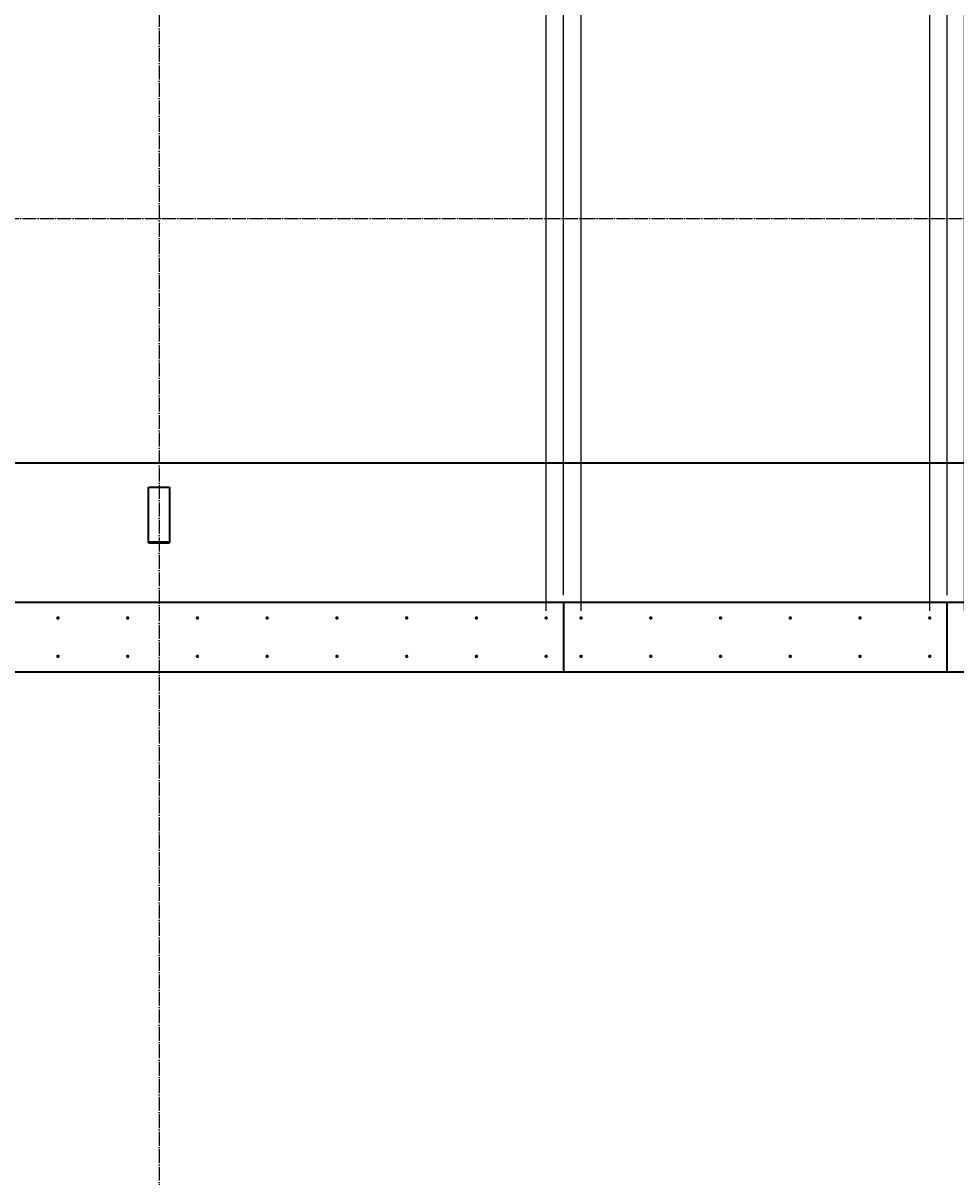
# Model space of a CAD drawing. Header units: millimetres. Extents: x 27309 to 183995, y -852 to 48500.
# Tile 57 of 93: x 149250 to 151925, y 42453 to 45760. Entities that reach past the tile are written whole.
import ezdxf

# ---------------------------------------------------------------- set-up
doc = ezdxf.new("R2010")
doc.units = ezdxf.units.MM
doc.header["$PDMODE"] = 65
for name, pattern in [('______11', [50, 40, -5, 0, -5]), ('______5', [110, 80, -10, 10, -10]), ('________', [0])]:
    doc.linetypes.add(name, pattern=pattern)
doc.layers.add('Арм.стержн. Выпуски', color=180, linetype='Continuous', lineweight=35)
doc.layers.add('Размерная линия_ общее', color=7, linetype='Continuous', lineweight=13)
doc.layers.add('Осевая линия_ общее', color=7, linetype='______5', lineweight=13, true_color=0xa0a0a0)
doc.styles.add('ISOCPEUR', font='ISOCPEUR')
doc.dimstyles.new('DIMSTYLE_3', dxfattribs={"dimtxt": 22, "dimasz": 25, "dimexe": 0, "dimexo": 0, "dimgap": 11, "dimtad": 2, "dimdec": 0, "dimrnd": 5, "dimzin": 12, "dimdsep": 46, "dimtxsty": 'ISOCPEUR', "dimblk1": 'ALL_ML_STRICH', "dimblk2": 'ALL_ML_STRICH', "dimsah": 1, "dimcen": 0, "dimclrd": 7, "dimclre": 256, "dimclrt": 7, "dimadec": 0, "dimazin": 0, "dimtfac": 1, "dimtdec": 0, "dimtix": 1, "dimtmove": 2, "dimatfit": 3, "dimfxl": 0, "dimtzin": 0, "dimlwd": 0, "dimlwe": -3, "dimarcsym": 0})

# ---------------------------------------------------------------- blocks, each defined once
blk = doc.blocks.new('ALL_ML_STRICH')
at = {"color": 0, "linetype": 'ByBlock', "lineweight": -2}
for p, q in [((-1, 0), (0.5, 0)), ((-0.3, -0.3), (0.3, 0.3)), ((0, -0.5), (0, 0.5))]:
    blk.add_line(p, q, dxfattribs=at)
blk = doc.blocks.new('*D336')
at = {"layer": 'DEFPOINTS', "color": 7, "linetype": 'Continuous', "lineweight": 13, "transparency": 33554687}
for p in [(146550, 46497.3), (150750, 46497.3), (146550, 44055)]:
    blk.add_point(p, dxfattribs=at)
at = {"layer": 'Размерная линия_ общее', "color": 253, "linetype": 'Continuous', "lineweight": -2, "true_color": 0xa0a0a0, "transparency": 33554687}
for p, q in [((146550, 44075), (146550, 46497.3)), ((150750, 46497.3), (150750, 46497.3))]:
    blk.add_line(p, q, dxfattribs=at)
at = {"layer": 'Размерная линия_ общее', "color": 7, "linetype": 'Continuous', "lineweight": -2, "transparency": 33554687}
blk.add_line((146550, 46497.3), (150750, 46497.3), dxfattribs=at)
at = {"layer": 'Размерная линия_ общее', "color": 7, "linetype": 'Continuous', "lineweight": 13, "transparency": 33554687, "xscale": 25, "yscale": 25, "zscale": 25, "rotation": 180}
blk.add_blockref('ALL_ML_STRICH', (146550, 46497.3), dxfattribs=at)
at = {"layer": 'Размерная линия_ общее', "color": 7, "linetype": 'Continuous', "lineweight": 13, "transparency": 33554687, "xscale": 25, "yscale": 25, "zscale": 25}
blk.add_blockref('ALL_ML_STRICH', (150750, 46497.3), dxfattribs=at)
at = {"layer": 'Размерная линия_ общее', "color": 7, "linetype": 'Continuous', "lineweight": 13, "transparency": 33554687, "insert": (148567.5, 46569.3), "char_height": 22, "width": 1.1, "attachment_point": 1, "line_spacing_factor": 0.60241, "style": 'ISOCPEUR'}
blk.add_mtext('21х200=4200', dxfattribs=at)
blk = doc.blocks.new('*D356')
at = {"layer": 'DEFPOINTS', "color": 7, "linetype": 'Continuous', "lineweight": 13, "transparency": 33554687}
for p in [(150750, 46497.3), (150800, 44100), (150750, 44055)]:
    blk.add_point(p, dxfattribs=at)
at = {"layer": 'Размерная линия_ общее', "color": 253, "linetype": 'Continuous', "lineweight": -2, "true_color": 0xa0a0a0, "transparency": 33554687}
for p, q in [((150750, 44075), (150750, 46497.3)), ((150800, 44120), (150800, 46497.3))]:
    blk.add_line(p, q, dxfattribs=at)
at = {"layer": 'Размерная линия_ общее', "color": 7, "linetype": 'Continuous', "lineweight": -2, "transparency": 33554687}
blk.add_line((150750, 46497.3), (150800, 46497.3), dxfattribs=at)
at = {"layer": 'Размерная линия_ общее', "color": 7, "linetype": 'Continuous', "lineweight": 13, "transparency": 33554687, "xscale": 25, "yscale": 25, "zscale": 25, "rotation": 180}
blk.add_blockref('ALL_ML_STRICH', (150750, 46497.3), dxfattribs=at)
at = {"layer": 'Размерная линия_ общее', "color": 7, "linetype": 'Continuous', "lineweight": 13, "transparency": 33554687, "xscale": 25, "yscale": 25, "zscale": 25}
blk.add_blockref('ALL_ML_STRICH', (150800, 46497.3), dxfattribs=at)
at = {"layer": 'Размерная линия_ общее', "color": 7, "linetype": 'Continuous', "lineweight": 13, "transparency": 33554687, "insert": (150410, 46941.2), "char_height": 22, "width": 44, "attachment_point": 5, "style": 'ISOCPEUR'}
blk.add_mtext('\\A1;{50}', dxfattribs=at)
blk = doc.blocks.new('*D357')
at = {"layer": 'DEFPOINTS', "color": 7, "linetype": 'Continuous', "lineweight": 13, "transparency": 33554687}
for p in [(150800, 46497.3), (150800, 44100), (150850, 44055)]:
    blk.add_point(p, dxfattribs=at)
at = {"layer": 'Размерная линия_ общее', "color": 253, "linetype": 'Continuous', "lineweight": -2, "true_color": 0xa0a0a0, "transparency": 33554687}
for p, q in [((150800, 44120), (150800, 46497.3)), ((150850, 44075), (150850, 46497.3))]:
    blk.add_line(p, q, dxfattribs=at)
at = {"layer": 'Размерная линия_ общее', "color": 7, "linetype": 'Continuous', "lineweight": -2, "transparency": 33554687}
blk.add_line((150800, 46497.3), (150850, 46497.3), dxfattribs=at)
at = {"layer": 'Размерная линия_ общее', "color": 7, "linetype": 'Continuous', "lineweight": 13, "transparency": 33554687, "xscale": 25, "yscale": 25, "zscale": 25, "rotation": 180}
blk.add_blockref('ALL_ML_STRICH', (150800, 46497.3), dxfattribs=at)
at = {"layer": 'Размерная линия_ общее', "color": 7, "linetype": 'Continuous', "lineweight": 13, "transparency": 33554687, "xscale": 25, "yscale": 25, "zscale": 25}
blk.add_blockref('ALL_ML_STRICH', (150850, 46497.3), dxfattribs=at)
at = {"layer": 'Размерная линия_ общее', "color": 7, "linetype": 'Continuous', "lineweight": 13, "transparency": 33554687, "insert": (150917.8, 46936.8), "char_height": 22, "width": 44, "attachment_point": 5, "style": 'ISOCPEUR'}
blk.add_mtext('\\A1;{50}', dxfattribs=at)
blk = doc.blocks.new('*D358')
at = {"layer": 'DEFPOINTS', "color": 7, "linetype": 'Continuous', "lineweight": 13, "transparency": 33554687}
for p in [(150850, 46497.3), (150850, 44055), (151850, 44055)]:
    blk.add_point(p, dxfattribs=at)
at = {"layer": 'Размерная линия_ общее', "color": 253, "linetype": 'Continuous', "lineweight": -2, "true_color": 0xa0a0a0, "transparency": 33554687}
for p, q in [((150850, 44075), (150850, 46497.3)), ((151850, 44075), (151850, 46497.3))]:
    blk.add_line(p, q, dxfattribs=at)
at = {"layer": 'Размерная линия_ общее', "color": 7, "linetype": 'Continuous', "lineweight": -2, "transparency": 33554687}
blk.add_line((150850, 46497.3), (151850, 46497.3), dxfattribs=at)
at = {"layer": 'Размерная линия_ общее', "color": 7, "linetype": 'Continuous', "lineweight": 13, "transparency": 33554687, "xscale": 25, "yscale": 25, "zscale": 25, "rotation": 180}
blk.add_blockref('ALL_ML_STRICH', (150850, 46497.3), dxfattribs=at)
at = {"layer": 'Размерная линия_ общее', "color": 7, "linetype": 'Continuous', "lineweight": 13, "transparency": 33554687, "xscale": 25, "yscale": 25, "zscale": 25}
blk.add_blockref('ALL_ML_STRICH', (151850, 46497.3), dxfattribs=at)
at = {"layer": 'Размерная линия_ общее', "color": 7, "linetype": 'Continuous', "lineweight": 13, "transparency": 33554687, "insert": (151312.6, 46569.3), "char_height": 22, "width": 1.1, "attachment_point": 1, "line_spacing_factor": 0.60241, "style": 'ISOCPEUR'}
blk.add_mtext('5х200', dxfattribs=at)
blk = doc.blocks.new('*D359')
at = {"layer": 'DEFPOINTS', "color": 7, "linetype": 'Continuous', "lineweight": 13, "transparency": 33554687}
for p in [(151850, 46497.3), (151900, 44100), (151850, 44055)]:
    blk.add_point(p, dxfattribs=at)
at = {"layer": 'Размерная линия_ общее', "color": 253, "linetype": 'Continuous', "lineweight": -2, "true_color": 0xa0a0a0, "transparency": 33554687}
for p, q in [((151850, 44075), (151850, 46497.3)), ((151900, 44120), (151900, 46497.3))]:
    blk.add_line(p, q, dxfattribs=at)
at = {"layer": 'Размерная линия_ общее', "color": 7, "linetype": 'Continuous', "lineweight": -2, "transparency": 33554687}
blk.add_line((151850, 46497.3), (151900, 46497.3), dxfattribs=at)
at = {"layer": 'Размерная линия_ общее', "color": 7, "linetype": 'Continuous', "lineweight": 13, "transparency": 33554687, "xscale": 25, "yscale": 25, "zscale": 25, "rotation": 180}
blk.add_blockref('ALL_ML_STRICH', (151850, 46497.3), dxfattribs=at)
at = {"layer": 'Размерная линия_ общее', "color": 7, "linetype": 'Continuous', "lineweight": 13, "transparency": 33554687, "xscale": 25, "yscale": 25, "zscale": 25}
blk.add_blockref('ALL_ML_STRICH', (151900, 46497.3), dxfattribs=at)
at = {"layer": 'Размерная линия_ общее', "color": 7, "linetype": 'Continuous', "lineweight": 13, "transparency": 33554687, "insert": (151492.9, 46941.8), "char_height": 22, "width": 44, "attachment_point": 5, "style": 'ISOCPEUR'}
blk.add_mtext('\\A1;{50}', dxfattribs=at)
blk = doc.blocks.new('*D360')
at = {"layer": 'DEFPOINTS', "color": 7, "linetype": 'Continuous', "lineweight": 13, "transparency": 33554687}
for p in [(151900, 46497.3), (151900, 44100), (151950, 44055)]:
    blk.add_point(p, dxfattribs=at)
at = {"layer": 'Размерная линия_ общее', "color": 253, "linetype": 'Continuous', "lineweight": -2, "true_color": 0xa0a0a0, "transparency": 33554687}
for p, q in [((151900, 44120), (151900, 46497.3)), ((151950, 44075), (151950, 46497.3))]:
    blk.add_line(p, q, dxfattribs=at)
at = {"layer": 'Размерная линия_ общее', "color": 7, "linetype": 'Continuous', "lineweight": -2, "transparency": 33554687}
blk.add_line((151900, 46497.3), (151950, 46497.3), dxfattribs=at)
at = {"layer": 'Размерная линия_ общее', "color": 7, "linetype": 'Continuous', "lineweight": 13, "transparency": 33554687, "xscale": 25, "yscale": 25, "zscale": 25, "rotation": 180}
blk.add_blockref('ALL_ML_STRICH', (151900, 46497.3), dxfattribs=at)
at = {"layer": 'Размерная линия_ общее', "color": 7, "linetype": 'Continuous', "lineweight": 13, "transparency": 33554687, "xscale": 25, "yscale": 25, "zscale": 25}
blk.add_blockref('ALL_ML_STRICH', (151950, 46497.3), dxfattribs=at)
at = {"layer": 'Размерная линия_ общее', "color": 7, "linetype": 'Continuous', "lineweight": 13, "transparency": 33554687, "insert": (152050.5, 46874.3), "char_height": 22, "width": 44, "attachment_point": 5, "style": 'ISOCPEUR'}
blk.add_mtext('\\A1;{50}', dxfattribs=at)

msp = doc.modelspace()

# ---------------------------------------------------------------- hatches: boundary and pattern name
at = {"layer": 'Арм.стержн. Выпуски', "linetype": 'Continuous', "lineweight": 35, "transparency": 33554687}
for points in [[(149355, 44055), (149354.6, 44056.9), (149353.5, 44058.5), (149351.9, 44059.6), (149350, 44060), (149348.1, 44059.6), (149346.5, 44058.5), (149345.4, 44056.9), (149345, 44055), (149345.4, 44053.1), (149346.5, 44051.5), (149348.1, 44050.4), (149350, 44050), (149351.9, 44050.4), (149353.5, 44051.5), (149354.6, 44053.1)], [(149555, 44055), (149554.6, 44056.9), (149553.5, 44058.5), (149551.9, 44059.6), (149550, 44060), (149548.1, 44059.6), (149546.5, 44058.5), (149545.4, 44056.9), (149545, 44055), (149545.4, 44053.1), (149546.5, 44051.5), (149548.1, 44050.4), (149550, 44050), (149551.9, 44050.4), (149553.5, 44051.5), (149554.6, 44053.1)], [(149755, 44055), (149754.6, 44056.9), (149753.5, 44058.5), (149751.9, 44059.6), (149750, 44060), (149748.1, 44059.6), (149746.5, 44058.5), (149745.4, 44056.9), (149745, 44055), (149745.4, 44053.1), (149746.5, 44051.5), (149748.1, 44050.4), (149750, 44050), (149751.9, 44050.4), (149753.5, 44051.5), (149754.6, 44053.1)], [(149955, 44055), (149954.6, 44056.9), (149953.5, 44058.5), (149951.9, 44059.6), (149950, 44060), (149948.1, 44059.6), (149946.5, 44058.5), (149945.4, 44056.9), (149945, 44055), (149945.4, 44053.1), (149946.5, 44051.5), (149948.1, 44050.4), (149950, 44050), (149951.9, 44050.4), (149953.5, 44051.5), (149954.6, 44053.1)], [(150155, 44055), (150154.6, 44056.9), (150153.5, 44058.5), (150151.9, 44059.6), (150150, 44060), (150148.1, 44059.6), (150146.5, 44058.5), (150145.4, 44056.9), (150145, 44055), (150145.4, 44053.1), (150146.5, 44051.5), (150148.1, 44050.4), (150150, 44050), (150151.9, 44050.4), (150153.5, 44051.5), (150154.6, 44053.1)], [(150355, 44055), (150354.6, 44056.9), (150353.5, 44058.5), (150351.9, 44059.6), (150350, 44060), (150348.1, 44059.6), (150346.5, 44058.5), (150345.4, 44056.9), (150345, 44055), (150345.4, 44053.1), (150346.5, 44051.5), (150348.1, 44050.4), (150350, 44050), (150351.9, 44050.4), (150353.5, 44051.5), (150354.6, 44053.1)], [(150555, 44055), (150554.6, 44056.9), (150553.5, 44058.5), (150551.9, 44059.6), (150550, 44060), (150548.1, 44059.6), (150546.5, 44058.5), (150545.4, 44056.9), (150545, 44055), (150545.4, 44053.1), (150546.5, 44051.5), (150548.1, 44050.4), (150550, 44050), (150551.9, 44050.4), (150553.5, 44051.5), (150554.6, 44053.1)], [(150755, 44055), (150754.6, 44056.9), (150753.5, 44058.5), (150751.9, 44059.6), (150750, 44060), (150748.1, 44059.6), (150746.5, 44058.5), (150745.4, 44056.9), (150745, 44055), (150745.4, 44053.1), (150746.5, 44051.5), (150748.1, 44050.4), (150750, 44050), (150751.9, 44050.4), (150753.5, 44051.5), (150754.6, 44053.1)], [(150855, 44055), (150854.6, 44056.9), (150853.5, 44058.5), (150851.9, 44059.6), (150850, 44060), (150848.1, 44059.6), (150846.5, 44058.5), (150845.4, 44056.9), (150845, 44055), (150845.4, 44053.1), (150846.5, 44051.5), (150848.1, 44050.4), (150850, 44050), (150851.9, 44050.4), (150853.5, 44051.5), (150854.6, 44053.1)], [(151055, 44055), (151054.6, 44056.9), (151053.5, 44058.5), (151051.9, 44059.6), (151050, 44060), (151048.1, 44059.6), (151046.5, 44058.5), (151045.4, 44056.9), (151045, 44055), (151045.4, 44053.1), (151046.5, 44051.5), (151048.1, 44050.4), (151050, 44050), (151051.9, 44050.4), (151053.5, 44051.5), (151054.6, 44053.1)], [(151255, 44055), (151254.6, 44056.9), (151253.5, 44058.5), (151251.9, 44059.6), (151250, 44060), (151248.1, 44059.6), (151246.5, 44058.5), (151245.4, 44056.9), (151245, 44055), (151245.4, 44053.1), (151246.5, 44051.5), (151248.1, 44050.4), (151250, 44050), (151251.9, 44050.4), (151253.5, 44051.5), (151254.6, 44053.1)], [(151455, 44055), (151454.6, 44056.9), (151453.5, 44058.5), (151451.9, 44059.6), (151450, 44060), (151448.1, 44059.6), (151446.5, 44058.5), (151445.4, 44056.9), (151445, 44055), (151445.4, 44053.1), (151446.5, 44051.5), (151448.1, 44050.4), (151450, 44050), (151451.9, 44050.4), (151453.5, 44051.5), (151454.6, 44053.1)], [(151655, 44055), (151654.6, 44056.9), (151653.5, 44058.5), (151651.9, 44059.6), (151650, 44060), (151648.1, 44059.6), (151646.5, 44058.5), (151645.4, 44056.9), (151645, 44055), (151645.4, 44053.1), (151646.5, 44051.5), (151648.1, 44050.4), (151650, 44050), (151651.9, 44050.4), (151653.5, 44051.5), (151654.6, 44053.1)], [(151855, 44055), (151854.6, 44056.9), (151853.5, 44058.5), (151851.9, 44059.6), (151850, 44060), (151848.1, 44059.6), (151846.5, 44058.5), (151845.4, 44056.9), (151845, 44055), (151845.4, 44053.1), (151846.5, 44051.5), (151848.1, 44050.4), (151850, 44050), (151851.9, 44050.4), (151853.5, 44051.5), (151854.6, 44053.1)], [(149355, 43945), (149354.6, 43946.9), (149353.5, 43948.5), (149351.9, 43949.6), (149350, 43950), (149348.1, 43949.6), (149346.5, 43948.5), (149345.4, 43946.9), (149345, 43945), (149345.4, 43943.1), (149346.5, 43941.5), (149348.1, 43940.4), (149350, 43940), (149351.9, 43940.4), (149353.5, 43941.5), (149354.6, 43943.1)], [(149555, 43945), (149554.6, 43946.9), (149553.5, 43948.5), (149551.9, 43949.6), (149550, 43950), (149548.1, 43949.6), (149546.5, 43948.5), (149545.4, 43946.9), (149545, 43945), (149545.4, 43943.1), (149546.5, 43941.5), (149548.1, 43940.4), (149550, 43940), (149551.9, 43940.4), (149553.5, 43941.5), (149554.6, 43943.1)], [(149755, 43945), (149754.6, 43946.9), (149753.5, 43948.5), (149751.9, 43949.6), (149750, 43950), (149748.1, 43949.6), (149746.5, 43948.5), (149745.4, 43946.9), (149745, 43945), (149745.4, 43943.1), (149746.5, 43941.5), (149748.1, 43940.4), (149750, 43940), (149751.9, 43940.4), (149753.5, 43941.5), (149754.6, 43943.1)], [(149955, 43945), (149954.6, 43946.9), (149953.5, 43948.5), (149951.9, 43949.6), (149950, 43950), (149948.1, 43949.6), (149946.5, 43948.5), (149945.4, 43946.9), (149945, 43945), (149945.4, 43943.1), (149946.5, 43941.5), (149948.1, 43940.4), (149950, 43940), (149951.9, 43940.4), (149953.5, 43941.5), (149954.6, 43943.1)], [(150155, 43945), (150154.6, 43946.9), (150153.5, 43948.5), (150151.9, 43949.6), (150150, 43950), (150148.1, 43949.6), (150146.5, 43948.5), (150145.4, 43946.9), (150145, 43945), (150145.4, 43943.1), (150146.5, 43941.5), (150148.1, 43940.4), (150150, 43940), (150151.9, 43940.4), (150153.5, 43941.5), (150154.6, 43943.1)], [(150355, 43945), (150354.6, 43946.9), (150353.5, 43948.5), (150351.9, 43949.6), (150350, 43950), (150348.1, 43949.6), (150346.5, 43948.5), (150345.4, 43946.9), (150345, 43945), (150345.4, 43943.1), (150346.5, 43941.5), (150348.1, 43940.4), (150350, 43940), (150351.9, 43940.4), (150353.5, 43941.5), (150354.6, 43943.1)], [(150555, 43945), (150554.6, 43946.9), (150553.5, 43948.5), (150551.9, 43949.6), (150550, 43950), (150548.1, 43949.6), (150546.5, 43948.5), (150545.4, 43946.9), (150545, 43945), (150545.4, 43943.1), (150546.5, 43941.5), (150548.1, 43940.4), (150550, 43940), (150551.9, 43940.4), (150553.5, 43941.5), (150554.6, 43943.1)], [(150755, 43945), (150754.6, 43946.9), (150753.5, 43948.5), (150751.9, 43949.6), (150750, 43950), (150748.1, 43949.6), (150746.5, 43948.5), (150745.4, 43946.9), (150745, 43945), (150745.4, 43943.1), (150746.5, 43941.5), (150748.1, 43940.4), (150750, 43940), (150751.9, 43940.4), (150753.5, 43941.5), (150754.6, 43943.1)], [(150855, 43945), (150854.6, 43946.9), (150853.5, 43948.5), (150851.9, 43949.6), (150850, 43950), (150848.1, 43949.6), (150846.5, 43948.5), (150845.4, 43946.9), (150845, 43945), (150845.4, 43943.1), (150846.5, 43941.5), (150848.1, 43940.4), (150850, 43940), (150851.9, 43940.4), (150853.5, 43941.5), (150854.6, 43943.1)], [(151055, 43945), (151054.6, 43946.9), (151053.5, 43948.5), (151051.9, 43949.6), (151050, 43950), (151048.1, 43949.6), (151046.5, 43948.5), (151045.4, 43946.9), (151045, 43945), (151045.4, 43943.1), (151046.5, 43941.5), (151048.1, 43940.4), (151050, 43940), (151051.9, 43940.4), (151053.5, 43941.5), (151054.6, 43943.1)], [(151255, 43945), (151254.6, 43946.9), (151253.5, 43948.5), (151251.9, 43949.6), (151250, 43950), (151248.1, 43949.6), (151246.5, 43948.5), (151245.4, 43946.9), (151245, 43945), (151245.4, 43943.1), (151246.5, 43941.5), (151248.1, 43940.4), (151250, 43940), (151251.9, 43940.4), (151253.5, 43941.5), (151254.6, 43943.1)], [(151455, 43945), (151454.6, 43946.9), (151453.5, 43948.5), (151451.9, 43949.6), (151450, 43950), (151448.1, 43949.6), (151446.5, 43948.5), (151445.4, 43946.9), (151445, 43945), (151445.4, 43943.1), (151446.5, 43941.5), (151448.1, 43940.4), (151450, 43940), (151451.9, 43940.4), (151453.5, 43941.5), (151454.6, 43943.1)], [(151655, 43945), (151654.6, 43946.9), (151653.5, 43948.5), (151651.9, 43949.6), (151650, 43950), (151648.1, 43949.6), (151646.5, 43948.5), (151645.4, 43946.9), (151645, 43945), (151645.4, 43943.1), (151646.5, 43941.5), (151648.1, 43940.4), (151650, 43940), (151651.9, 43940.4), (151653.5, 43941.5), (151654.6, 43943.1)], [(151855, 43945), (151854.6, 43946.9), (151853.5, 43948.5), (151851.9, 43949.6), (151850, 43950), (151848.1, 43949.6), (151846.5, 43948.5), (151845.4, 43946.9), (151845, 43945), (151845.4, 43943.1), (151846.5, 43941.5), (151848.1, 43940.4), (151850, 43940), (151851.9, 43940.4), (151853.5, 43941.5), (151854.6, 43943.1)]]:
    msp.add_hatch(color=4, dxfattribs=at).paths.add_polyline_path(points)

# ---------------------------------------------------------------- linework, layer by layer
at = {"color": 7, "linetype": '________', "lineweight": 35, "transparency": 33554687}
for p, q in [((149610, 44273.1), (149610, 44430)), ((149610, 44430), (149670, 44430)), ((149670, 44430), (149670, 44273.1)), ((150800, 44100), (150800, 43900)), ((151900, 43900), (151900, 44100))]:
    msp.add_line(p, q, dxfattribs=at)
at = {"color": 7, "linetype": 'Continuous', "lineweight": 35, "transparency": 33554687}
for p, q in [((149610, 44270), (149610, 44273.1)), ((149610, 44273.1), (149670, 44273.1)), ((149610, 44270), (149670, 44270)), ((149670, 44273.1), (149670, 44270)), ((139850, 44100), (152830, 44100)), ((152850, 43900), (146440, 43900))]:
    msp.add_line(p, q, dxfattribs=at)
at = {"layer": 'Осевая линия_ общее', "color": 253, "linetype": '______11', "lineweight": -3, "true_color": 0xa0a0a0, "transparency": 33554687}
for p, q in [((149640, 46340), (149640, 27662.1)), ((125200, 45200), (169325.4, 45200)), ((125200, 43900), (169325.4, 43900))]:
    msp.add_line(p, q, dxfattribs=at)
at = {"layer": 'Размерная линия_ общее', "color": 7, "linetype": 'Continuous', "lineweight": 35, "transparency": 33554687}
msp.add_line((140250, 44500), (152430, 44500), dxfattribs=at)

# ---------------------------------------------------------------- dimensions: what is measured, and where the dimension line sits
at = {"layer": 'Размерная линия_ общее', "color": 7, "linetype": 'Continuous', "lineweight": 13, "transparency": 33554687}
for base, p1, p2, picture, middle in [((150800, 46497.3), (150750, 44075), (150800, 44120), '*D356', (150410, 46941.2)), ((150850, 46497.3), (150800, 44120), (150850, 44075), '*D357', (150917.8, 46936.8)), ((151900, 46497.3), (151850, 44075), (151900, 44120), '*D359', (151492.9, 46941.8)), ((151950, 46497.3), (151900, 44120), (151950, 44075), '*D360', (152050.5, 46874.3))]:
    dim = msp.add_linear_dim(base=base, p1=p1, p2=p2, dimstyle='DIMSTYLE_3', override={"dimpost": '<>', "dimclrd": 7, "dimclre": 253, "dimclrt": 7, "dimlwd": 0, "dimlwe": 65533}, dxfattribs=at)
    dim.commit()
    dim.dimension.update_dxf_attribs({"geometry": picture, "text_midpoint": middle, "dimtype": 160})
for base, p1, p2, text, picture, middle in [((150750, 46497.3), (146550, 44075), (150750, 46497.3), '21х200=4200', '*D336', (148650, 46508.3)), ((151850, 46497.3), (150850, 44075), (151850, 44075), '5х200', '*D358', (151350, 46508.3))]:
    dim = msp.add_linear_dim(base=base, p1=p1, p2=p2, text=text, dimstyle='DIMSTYLE_3', override={"dimpost": '<>', "dimclrd": 7, "dimclre": 253, "dimclrt": 7, "dimlwd": 0, "dimlwe": 65533}, dxfattribs=at)
    dim.commit()
    dim.dimension.update_dxf_attribs({"geometry": picture, "text_midpoint": middle, "dimtype": 160})

doc.saveas('drawing.dxf')
